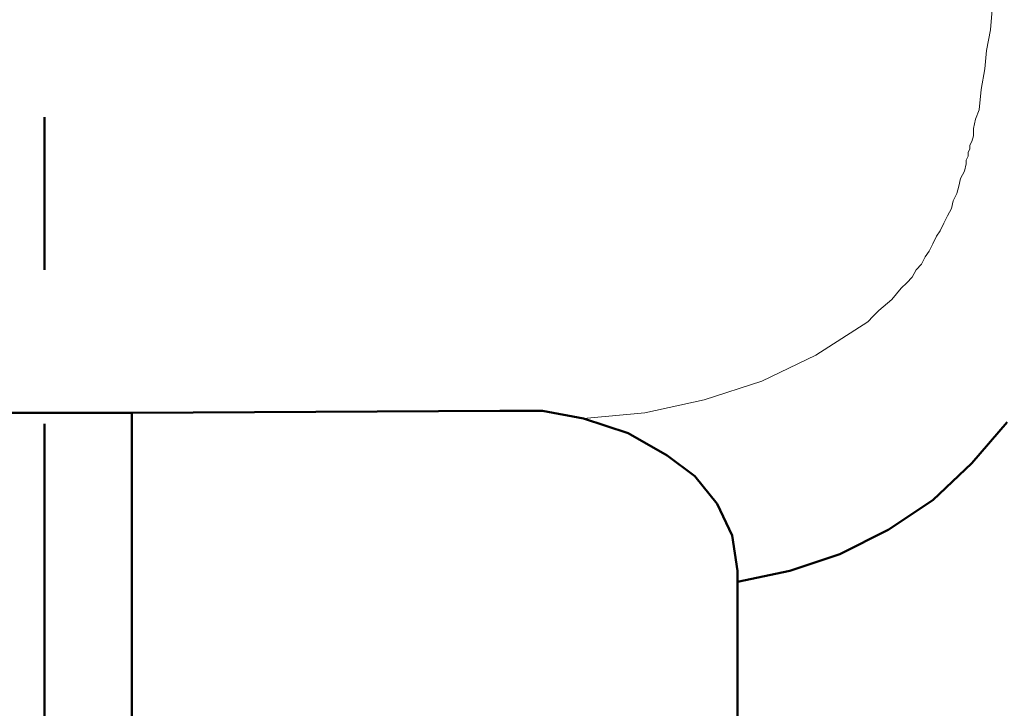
# Model space of a CAD drawing. Header units: centimetres. Extents: x -94 to 21, y -30 to 196.
# Tile 29 of 143: x -7.217 to -6.095, y -6.738 to -5.953. Entities that reach past the tile are written whole.
import ezdxf

# ---------------------------------------------------------------- set-up
doc = ezdxf.new("R2010")
doc.units = ezdxf.units.CM
doc.header["$MEASUREMENT"] = 0
doc.layers.add('Ebene 1', color=7, linetype='Continuous')

msp = doc.modelspace()

# ---------------------------------------------------------------- linework, layer by layer
at = {"layer": 'Ebene 1', "color": 252, "lineweight": 13}
for points in [[(-6.10922, -5.94175), (-6.10922, -5.94175), (-6.11133, -5.96504), (-6.11133, -5.96504)], [(-6.11133, -5.96504), (-6.11133, -5.96504), (-6.11557, -5.98832), (-6.11557, -5.98832)], [(-6.11557, -5.98832), (-6.11557, -5.98832), (-6.11768, -6.00949), (-6.11768, -6.00949)], [(-6.11768, -6.00949), (-6.11768, -6.00949), (-6.12192, -6.03277), (-6.12192, -6.03277)], [(-6.12192, -6.03277), (-6.12192, -6.03277), (-6.12403, -6.05605), (-6.12403, -6.05605)], [(-6.12403, -6.05605), (-6.12403, -6.05605), (-6.12827, -6.06664), (-6.12827, -6.06664)], [(-6.12827, -6.06664), (-6.12827, -6.06664), (-6.13038, -6.07722), (-6.13038, -6.07722)], [(-6.13038, -6.07722), (-6.13038, -6.07722), (-6.13038, -6.08569), (-6.13038, -6.08569)], [(-6.13038, -6.08569), (-6.13038, -6.08569), (-6.1325, -6.09204), (-6.1325, -6.09204)], [(-6.13462, -6.1005), (-6.13462, -6.1005), (-6.13673, -6.10474), (-6.13673, -6.10474)], [(-6.1325, -6.09204), (-6.1325, -6.09204), (-6.13462, -6.09627), (-6.13462, -6.09627)], [(-6.13462, -6.09627), (-6.13462, -6.09627), (-6.13462, -6.1005), (-6.13462, -6.1005)], [(-6.13673, -6.10897), (-6.13673, -6.10897), (-6.13885, -6.1132), (-6.13885, -6.1132)], [(-6.13673, -6.10474), (-6.13673, -6.10474), (-6.13673, -6.10897), (-6.13673, -6.10897)], [(-6.13885, -6.11744), (-6.13885, -6.11744), (-6.14097, -6.1259), (-6.14097, -6.1259)], [(-6.13885, -6.1132), (-6.13885, -6.1132), (-6.13885, -6.11744), (-6.13885, -6.11744)], [(-6.14097, -6.1259), (-6.14097, -6.1259), (-6.1452, -6.13437), (-6.1452, -6.13437)], [(-6.14943, -6.1513), (-6.14943, -6.1513), (-6.15367, -6.15977), (-6.15367, -6.15977)], [(-6.15367, -6.15977), (-6.15367, -6.15977), (-6.15578, -6.16824), (-6.15578, -6.16824)], [(-6.16848, -6.19364), (-6.16848, -6.19364), (-6.17272, -6.19999), (-6.17272, -6.19999)], [(-6.18542, -6.22327), (-6.18542, -6.22327), (-6.18965, -6.23174), (-6.18965, -6.23174)], [(-6.18118, -6.21692), (-6.18118, -6.21692), (-6.18542, -6.22327), (-6.18542, -6.22327)], [(-6.18965, -6.23174), (-6.18965, -6.23174), (-6.196, -6.23809), (-6.196, -6.23809)], [(-6.196, -6.23809), (-6.196, -6.23809), (-6.20023, -6.24655), (-6.20023, -6.24655)], [(-6.21293, -6.25925), (-6.21293, -6.25925), (-6.22352, -6.27195), (-6.22352, -6.27195)], [(-6.22352, -6.27195), (-6.22352, -6.27195), (-6.23833, -6.28465), (-6.23833, -6.28465)], [(-6.25103, -6.29735), (-6.25103, -6.29735), (-6.3103, -6.33545), (-6.3103, -6.33545)], [(-6.3103, -6.33545), (-6.3103, -6.33545), (-6.37168, -6.36509), (-6.37168, -6.36509)], [(-6.37168, -6.36509), (-6.37168, -6.36509), (-6.4373, -6.38625), (-6.4373, -6.38625)], [(-6.4373, -6.38625), (-6.4373, -6.38625), (-6.50503, -6.40107), (-6.50503, -6.40107)], [(-6.50503, -6.40107), (-6.50503, -6.40107), (-6.57488, -6.40742), (-6.57488, -6.40742)]]:
    msp.add_open_spline(points, degree=3, dxfattribs=at)
at = {"layer": 'Ebene 1', "lineweight": 50}
for points in [[(-7.18872, -6.06452), (-7.18872, -6.06452), (-7.18872, -6.23809), (-7.18872, -6.23809)], [(-7.2882, -6.40107), (-7.2882, -6.40107), (-7.08923, -6.40107), (-7.08923, -6.40107)], [(-6.67013, -6.39896), (-6.67013, -6.39896), (-7.08923, -6.40107), (-7.08923, -6.40107)], [(-7.08923, -6.40107), (-7.08923, -6.40107), (-7.08923, -6.78419), (-7.08923, -6.78419)], [(-6.62145, -6.39896), (-6.62145, -6.39896), (-6.67013, -6.39896), (-6.67013, -6.39896)], [(-6.57488, -6.40742), (-6.57488, -6.40742), (-6.62145, -6.39896), (-6.62145, -6.39896)], [(-7.18872, -6.41377), (-7.18872, -6.41377), (-7.18872, -8.42249), (-7.18872, -8.42249)], [(-6.57488, -6.40742), (-6.57488, -6.40742), (-6.52408, -6.42435), (-6.52408, -6.42435)], [(-6.09228, -6.41166), (-6.09228, -6.41166), (-6.1325, -6.45822), (-6.1325, -6.45822)], [(-6.52408, -6.42435), (-6.52408, -6.42435), (-6.47963, -6.44975), (-6.47963, -6.44975)], [(-6.47963, -6.44975), (-6.47963, -6.44975), (-6.44788, -6.47304), (-6.44788, -6.47304)], [(-6.1325, -6.45822), (-6.1325, -6.45822), (-6.17695, -6.50056), (-6.17695, -6.50056)], [(-6.44788, -6.47304), (-6.44788, -6.47304), (-6.42248, -6.50479), (-6.42248, -6.50479)], [(-6.42248, -6.50479), (-6.42248, -6.50479), (-6.40555, -6.54077), (-6.40555, -6.54077)], [(-6.17695, -6.50056), (-6.17695, -6.50056), (-6.22775, -6.53442), (-6.22775, -6.53442)], [(-6.22775, -6.53442), (-6.22775, -6.53442), (-6.28278, -6.56194), (-6.28278, -6.56194)], [(-6.40555, -6.54077), (-6.40555, -6.54077), (-6.3992, -6.58099), (-6.3992, -6.58099)], [(-6.28278, -6.56194), (-6.28278, -6.56194), (-6.33993, -6.58099), (-6.33993, -6.58099)], [(-6.33993, -6.58099), (-6.33993, -6.58099), (-6.3992, -6.59369), (-6.3992, -6.59369)], [(-6.3992, -6.58099), (-6.3992, -6.58099), (-6.3992, -6.59369), (-6.3992, -6.59369)]]:
    msp.add_open_spline(points, degree=3, dxfattribs=at)
at = {"layer": 'Ebene 1', "color": 252, "lineweight": 13}
for points, knots in [([(-6.1452, -6.13437), (-6.1452, -6.13437), (-6.14732, -6.14284), (-6.14732, -6.14284), (-6.14732, -6.14284), (-6.14943, -6.1513), (-6.14943, -6.1513)], [0, 0, 0, 0, 0.5, 0.5, 0.5, 1, 1, 1, 1]), ([(-6.15578, -6.16824), (-6.15578, -6.16824), (-6.16002, -6.1767), (-6.16002, -6.1767), (-6.16002, -6.1767), (-6.16425, -6.18517), (-6.16425, -6.18517), (-6.16425, -6.18517), (-6.16848, -6.19364), (-6.16848, -6.19364)], [0, 0, 0, 0, 0.3333333, 0.3333333, 0.3333333, 0.6666667, 0.6666667, 0.6666667, 1, 1, 1, 1]), ([(-6.17272, -6.19999), (-6.17272, -6.19999), (-6.17695, -6.20845), (-6.17695, -6.20845), (-6.17695, -6.20845), (-6.18118, -6.21692), (-6.18118, -6.21692)], [0, 0, 0, 0, 0.5, 0.5, 0.5, 1, 1, 1, 1]), ([(-6.20023, -6.24655), (-6.20023, -6.24655), (-6.20658, -6.2529), (-6.20658, -6.2529), (-6.20658, -6.2529), (-6.21293, -6.25925), (-6.21293, -6.25925)], [0, 0, 0, 0, 0.5, 0.5, 0.5, 1, 1, 1, 1]), ([(-6.23833, -6.28465), (-6.23833, -6.28465), (-6.24468, -6.291), (-6.24468, -6.291), (-6.24468, -6.291), (-6.25103, -6.29735), (-6.25103, -6.29735)], [0, 0, 0, 0, 0.5, 0.5, 0.5, 1, 1, 1, 1])]:
    msp.add_open_spline(points, degree=3, knots=knots, dxfattribs=at)
at = {"layer": 'Ebene 1', "lineweight": 50}
msp.add_open_spline([(-6.3992, -6.59369), (-6.3992, -6.59369), (-6.3992, -6.92389), (-6.3992, -6.92389), (-6.3992, -6.92389), (-6.3992, -7.59699), (-6.3992, -7.59699)], degree=3, knots=[0, 0, 0, 0, 0.5, 0.5, 0.5, 1, 1, 1, 1], dxfattribs=at)

doc.saveas('drawing.dxf')
